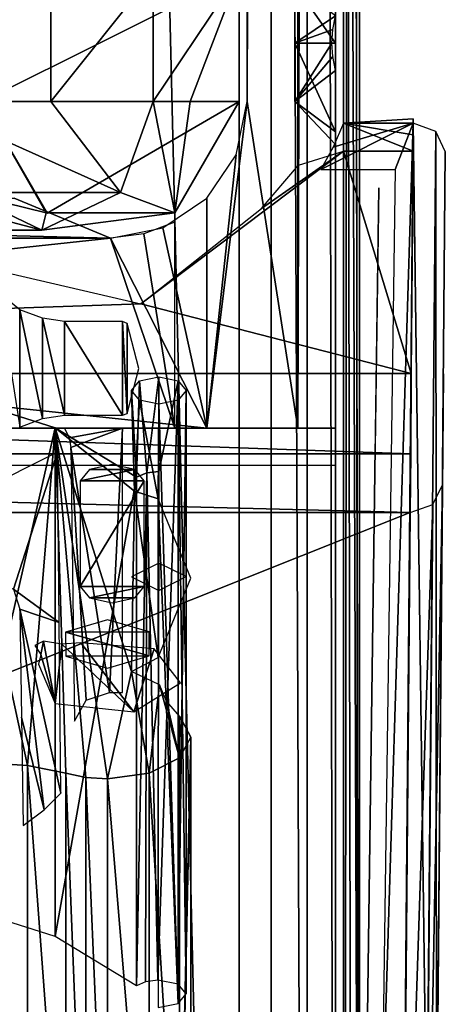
# Model space of a CAD drawing. Header units: millimetres. Extents: x -52 to 137, y -753 to 253.
# Tile 15 of 100: x 24 to 37, y -688 to -657. Entities that reach past the tile are written whole.
import ezdxf

# ---------------------------------------------------------------- set-up
doc = ezdxf.new("R2010")
doc.units = ezdxf.units.MM
doc.header["$LTSCALE"] = 65.185185
for name, color, linetype in [('1011', 7, 'CONTINUOUS'), ('1018', 7, 'CONTINUOUS'), ('1061', 7, 'CONTINUOUS'), ('1155', 7, 'CONTINUOUS'), ('1156', 7, 'CONTINUOUS'), ('1157', 7, 'CONTINUOUS'), ('1158', 7, 'CONTINUOUS'), ('1159', 7, 'CONTINUOUS'), ('1160', 7, 'CONTINUOUS'), ('1161', 7, 'CONTINUOUS'), ('1165', 7, 'CONTINUOUS'), ('1175', 7, 'CONTINUOUS'), ('1176', 7, 'CONTINUOUS'), ('1177', 7, 'CONTINUOUS'), ('1178', 7, 'CONTINUOUS'), ('1179', 7, 'CONTINUOUS'), ('1183', 7, 'CONTINUOUS'), ('1185', 7, 'CONTINUOUS'), ('1186', 7, 'CONTINUOUS'), ('1187', 7, 'CONTINUOUS'), ('1188', 7, 'CONTINUOUS'), ('1234', 7, 'CONTINUOUS'), ('1237', 7, 'CONTINUOUS'), ('1247', 7, 'CONTINUOUS'), ('1248', 7, 'CONTINUOUS'), ('130', 7, 'CONTINUOUS'), ('150', 7, 'CONTINUOUS'), ('167', 7, 'CONTINUOUS'), ('168', 7, 'CONTINUOUS'), ('169', 7, 'CONTINUOUS'), ('170', 7, 'CONTINUOUS'), ('177', 7, 'CONTINUOUS'), ('178', 7, 'CONTINUOUS'), ('194', 7, 'CONTINUOUS'), ('208', 7, 'CONTINUOUS'), ('211', 7, 'CONTINUOUS'), ('212', 7, 'CONTINUOUS'), ('214', 7, 'CONTINUOUS'), ('215', 7, 'CONTINUOUS'), ('222', 7, 'CONTINUOUS'), ('226', 7, 'CONTINUOUS'), ('227', 7, 'CONTINUOUS'), ('280', 7, 'CONTINUOUS'), ('287', 7, 'CONTINUOUS'), ('289', 7, 'CONTINUOUS'), ('290', 7, 'CONTINUOUS'), ('293', 7, 'CONTINUOUS'), ('310', 7, 'CONTINUOUS'), ('311', 7, 'CONTINUOUS'), ('315', 7, 'CONTINUOUS'), ('316', 7, 'CONTINUOUS'), ('317', 7, 'CONTINUOUS'), ('984', 7, 'CONTINUOUS'), ('985', 7, 'CONTINUOUS'), ('993', 7, 'CONTINUOUS')]:
    doc.layers.add(name, color=color, linetype=linetype)

msp = doc.modelspace()

# ---------------------------------------------------------------- linework, layer by layer
at = {"layer": '1011', "color": 7, "linetype": 'Continuous'}
for points in [[(28, -675.05, -62.959), (28, -674.2, -64.431), (27.152, -674.627, -63.692), (28, -675.05, -62.959)], [(28.848, -674.623, -63.698), (28, -674.2, -64.431), (28, -675.05, -62.959), (28.848, -674.623, -63.698)]]:
    msp.add_3dface(points, dxfattribs=at)
at = {"layer": '1018', "color": 7, "linetype": 'Continuous'}
for points in [[(25.844, -671.281, -73.087), (25.55, -671.634, -72.476), (27.256, -671.281, -73.088), (25.844, -671.281, -73.087)], [(27.256, -671.281, -73.088), (25.55, -671.634, -72.476), (27.55, -671.634, -72.476), (27.256, -671.281, -73.088)], [(26.55, -671.134, -73.342), (25.844, -671.281, -73.087), (27.256, -671.281, -73.088), (26.55, -671.134, -73.342)], [(25.55, -671.634, -72.476), (25.55, -674.934, -66.76), (27.55, -671.634, -72.476), (25.55, -671.634, -72.476)], [(27.55, -671.634, -72.476), (25.55, -674.934, -66.76), (27.55, -674.934, -66.76), (27.55, -671.634, -72.476)], [(27.55, -674.934, -66.76), (25.55, -674.934, -66.76), (25.844, -675.287, -66.148), (27.55, -674.934, -66.76)], [(27.256, -675.287, -66.149), (27.55, -674.934, -66.76), (25.844, -675.287, -66.148), (27.256, -675.287, -66.149)], [(26.55, -675.434, -65.894), (27.256, -675.287, -66.149), (25.844, -675.287, -66.148), (26.55, -675.434, -65.894)]]:
    msp.add_3dface(points, dxfattribs=at)
at = {"layer": '1061', "color": 7, "linetype": 'Continuous'}
for points in [[(34.854, -662.512, -118.063), (34.74, -670.609, -118.063), (34.43, -692.88, -65.465), (34.854, -662.512, -118.063)], [(34.74, -670.609, -118.063), (34.345, -698.957, -68.963), (34.43, -692.88, -65.465), (34.74, -670.609, -118.063)]]:
    msp.add_3dface(points, dxfattribs=at)
at = {"layer": '1155', "color": 7, "linetype": 'Continuous'}
for points in [[(17.399, -252.5, 41.044), (17.399, -747.5, 41.044), (30.5, -252.5, 41.044), (17.399, -252.5, 41.044)], [(30.5, -252.5, 41.044), (17.399, -747.5, 41.044), (30.5, -747.5, 41.044), (30.5, -252.5, 41.044)]]:
    msp.add_3dface(points, dxfattribs=at)
at = {"layer": '1156', "color": 7, "linetype": 'Continuous'}
for points in [[(30.5, -252.5, 41.044), (30.5, -747.5, 41.044), (32.621, -747.5, 40.166), (30.5, -252.5, 41.044)], [(32.621, -252.5, 40.166), (30.5, -252.5, 41.044), (32.621, -747.5, 40.166), (32.621, -252.5, 40.166)], [(33.5, -252.5, 38.044), (32.621, -252.5, 40.166), (33.5, -747.5, 38.044), (33.5, -252.5, 38.044)], [(33.5, -747.5, 38.044), (32.621, -252.5, 40.166), (32.621, -747.5, 40.166), (33.5, -747.5, 38.044)]]:
    msp.add_3dface(points, dxfattribs=at)
at = {"layer": '1157', "color": 7, "linetype": 'Continuous'}
for points in [[(33.5, -252.5, 38.044), (33.5, -747.5, 38.044), (33.5, -252.5, 36.544), (33.5, -252.5, 38.044)], [(33.5, -252.5, 36.544), (33.5, -747.5, 38.044), (33.5, -747.5, 36.544), (33.5, -252.5, 36.544)]]:
    msp.add_3dface(points, dxfattribs=at)
at = {"layer": '1158', "color": 7, "linetype": 'Continuous'}
for points in [[(33.5, -747.5, 30.544), (33.5, -252.5, 30.544), (33.5, -747.5, 33.544), (33.5, -747.5, 30.544)], [(33.5, -747.5, 33.544), (33.5, -252.5, 30.544), (33.5, -252.5, 33.544), (33.5, -747.5, 33.544)]]:
    msp.add_3dface(points, dxfattribs=at)
at = {"layer": '1159', "color": 7, "linetype": 'Continuous'}
for points in [[(33.5, -747.5, 24.544), (33.5, -252.5, 24.544), (33.5, -747.5, 27.544), (33.5, -747.5, 24.544)], [(33.5, -747.5, 27.544), (33.5, -252.5, 24.544), (33.5, -252.5, 27.544), (33.5, -747.5, 27.544)]]:
    msp.add_3dface(points, dxfattribs=at)
at = {"layer": '1160', "color": 7, "linetype": 'Continuous'}
for points in [[(33.5, -747.5, 18.544), (33.5, -252.5, 18.544), (33.5, -747.5, 21.544), (33.5, -747.5, 18.544)], [(33.5, -747.5, 21.544), (33.5, -252.5, 18.544), (33.5, -252.5, 21.544), (33.5, -747.5, 21.544)]]:
    msp.add_3dface(points, dxfattribs=at)
at = {"layer": '1161', "color": 7, "linetype": 'Continuous'}
for points in [[(33.5, -252.5, 9.544), (33.5, -747.5, 9.544), (33.5, -252.5, 5.784), (33.5, -252.5, 9.544)], [(33.5, -252.5, 5.784), (33.5, -747.5, 9.544), (33.5, -747.5, 5.784), (33.5, -252.5, 5.784)]]:
    msp.add_3dface(points, dxfattribs=at)
at = {"layer": '1165', "color": 7, "linetype": 'Continuous'}
for points in [[(33.5, -575.41, 15.544), (33.5, -714.59, 15.544), (33.5, -575.738, 14.743), (33.5, -575.41, 15.544)], [(33.5, -575.57, 12.544), (33.5, -575.779, 13.2), (33.5, -714.15, 13.884), (33.5, -575.57, 12.544)], [(33.5, -714.43, 12.544), (33.5, -575.57, 12.544), (33.5, -714.221, 13.2), (33.5, -714.43, 12.544)], [(33.5, -714.221, 13.2), (33.5, -575.57, 12.544), (33.5, -714.15, 13.884), (33.5, -714.221, 13.2)], [(33.5, -714.59, 15.544), (33.5, -575.85, 13.884), (33.5, -575.738, 14.743), (33.5, -714.59, 15.544)], [(33.5, -575.779, 13.2), (33.5, -575.85, 13.884), (33.5, -714.15, 13.884), (33.5, -575.779, 13.2)], [(33.5, -714.15, 13.884), (33.5, -575.85, 13.884), (33.5, -714.262, 14.743), (33.5, -714.15, 13.884)], [(33.5, -714.262, 14.743), (33.5, -575.85, 13.884), (33.5, -714.59, 15.544), (33.5, -714.262, 14.743)]]:
    msp.add_3dface(points, dxfattribs=at)
at = {"layer": '1175', "color": 7, "linetype": 'Continuous'}
for points in [[(33.75, -747.5, 36.544), (34.25, -747.5, 36.044), (34.25, -252.5, 36.044), (33.75, -747.5, 36.544)], [(33.75, -252.5, 36.544), (33.75, -747.5, 36.544), (34.25, -252.5, 36.044), (33.75, -252.5, 36.544)]]:
    msp.add_3dface(points, dxfattribs=at)
at = {"layer": '1176', "color": 7, "linetype": 'Continuous'}
for points in [[(34.25, -252.5, 36.044), (34.25, -747.5, 36.044), (34.25, -252.5, 34.044), (34.25, -252.5, 36.044)], [(34.25, -252.5, 34.044), (34.25, -747.5, 36.044), (34.25, -747.5, 34.044), (34.25, -252.5, 34.044)]]:
    msp.add_3dface(points, dxfattribs=at)
at = {"layer": '1177', "color": 7, "linetype": 'Continuous'}
for points in [[(34.25, -747.5, 28.044), (34.25, -252.5, 28.044), (34.25, -747.5, 30.044), (34.25, -747.5, 28.044)], [(34.25, -747.5, 30.044), (34.25, -252.5, 28.044), (34.25, -252.5, 30.044), (34.25, -747.5, 30.044)]]:
    msp.add_3dface(points, dxfattribs=at)
at = {"layer": '1178', "color": 7, "linetype": 'Continuous'}
for points in [[(34.25, -747.5, 22.044), (34.25, -252.5, 22.044), (34.25, -747.5, 24.044), (34.25, -747.5, 22.044)], [(34.25, -747.5, 24.044), (34.25, -252.5, 22.044), (34.25, -252.5, 24.044), (34.25, -747.5, 24.044)]]:
    msp.add_3dface(points, dxfattribs=at)
at = {"layer": '1179', "color": 7, "linetype": 'Continuous'}
for points in [[(34.25, -747.5, 18.044), (34.25, -282.5, 17.234), (34.25, -252.5, 18.044), (34.25, -747.5, 18.044)], [(34.25, -747.5, 18.044), (34.25, -427.5, 17.234), (34.25, -282.5, 17.234), (34.25, -747.5, 18.044)], [(34.25, -428.912, 16.922), (34.25, -427.5, 17.234), (34.25, -747.5, 18.044), (34.25, -428.912, 16.922)], [(34.25, -572.5, 17.234), (34.25, -428.912, 16.922), (34.25, -747.5, 18.044), (34.25, -572.5, 17.234)], [(34.25, -573.912, 16.922), (34.25, -572.5, 17.234), (34.25, -747.5, 18.044), (34.25, -573.912, 16.922)], [(34.25, -575.061, 16.044), (34.25, -573.912, 16.922), (34.25, -747.5, 18.044), (34.25, -575.061, 16.044)], [(34.25, -714.939, 16.044), (34.25, -575.061, 16.044), (34.25, -716.088, 16.922), (34.25, -714.939, 16.044)], [(34.25, -716.088, 16.922), (34.25, -575.061, 16.044), (34.25, -717.5, 17.234), (34.25, -716.088, 16.922)], [(34.25, -717.5, 17.234), (34.25, -575.061, 16.044), (34.25, -747.5, 18.044), (34.25, -717.5, 17.234)]]:
    msp.add_3dface(points, dxfattribs=at)
at = {"layer": '1183', "color": 7, "linetype": 'Continuous'}
for points in [[(34.25, -575.061, 16.044), (34.25, -714.939, 16.044), (34.008, -575.246, 15.803), (34.25, -575.061, 16.044)], [(34.008, -575.246, 15.803), (34.25, -714.939, 16.044), (33.75, -575.41, 15.544), (34.008, -575.246, 15.803)], [(33.75, -575.41, 15.544), (34.25, -714.939, 16.044), (34.007, -714.753, 15.802), (33.75, -575.41, 15.544)], [(33.75, -714.59, 15.544), (33.75, -575.41, 15.544), (34.007, -714.753, 15.802), (33.75, -714.59, 15.544)]]:
    msp.add_3dface(points, dxfattribs=at)
at = {"layer": '1185', "color": 7, "linetype": 'Continuous'}
for points in [[(34.25, -747.5, 10.044), (34.25, -252.5, 10.044), (34.25, -717.5, 10.534), (34.25, -747.5, 10.044)], [(34.25, -717.5, 10.534), (34.25, -252.5, 10.044), (34.25, -572.5, 10.534), (34.25, -717.5, 10.534)], [(34.25, -715.91, 10.937), (34.25, -717.5, 10.534), (34.25, -572.5, 10.534), (34.25, -715.91, 10.937)], [(34.25, -714.701, 12.044), (34.25, -715.91, 10.937), (34.25, -572.5, 10.534), (34.25, -714.701, 12.044)], [(34.25, -574.09, 10.937), (34.25, -714.701, 12.044), (34.25, -572.5, 10.534), (34.25, -574.09, 10.937)], [(34.25, -575.299, 12.044), (34.25, -714.701, 12.044), (34.25, -574.09, 10.937), (34.25, -575.299, 12.044)]]:
    msp.add_3dface(points, dxfattribs=at)
at = {"layer": '1186', "color": 7, "linetype": 'Continuous'}
for points in [[(34.25, -252.5, 10.044), (34.25, -747.5, 10.044), (33.75, -252.5, 9.544), (34.25, -252.5, 10.044)], [(33.75, -252.5, 9.544), (34.25, -747.5, 10.044), (33.75, -747.5, 9.544), (33.75, -252.5, 9.544)]]:
    msp.add_3dface(points, dxfattribs=at)
at = {"layer": '1187', "color": 7, "linetype": 'Continuous'}
for points in [[(31.5, -747.5, 36.544), (31.5, -252.5, 36.544), (31.5, -747.5, 5.784), (31.5, -747.5, 36.544)], [(31.5, -747.5, 5.784), (31.5, -252.5, 36.544), (31.5, -252.5, 5.784), (31.5, -747.5, 5.784)]]:
    msp.add_3dface(points, dxfattribs=at)
at = {"layer": '1188', "color": 7, "linetype": 'Continuous'}
for points in [[(30.5, -252.5, 37.544), (30.5, -747.5, 37.544), (18.734, -252.5, 37.544), (30.5, -252.5, 37.544)], [(18.734, -252.5, 37.544), (30.5, -747.5, 37.544), (18.734, -747.5, 37.544), (18.734, -252.5, 37.544)]]:
    msp.add_3dface(points, dxfattribs=at)
at = {"layer": '1234', "color": 7, "linetype": 'Continuous'}
for points in [[(31.5, -700.874, -65.138), (31.5, -738.161, -65.138), (31.5, -253, 5.284), (31.5, -700.874, -65.138)], [(31.5, -253, 5.284), (31.5, -738.161, -65.138), (31.5, -739.929, -64.406), (31.5, -253, 5.284)], [(31.5, -698.375, -65.81), (31.5, -700.874, -65.138), (31.5, -253, 5.284), (31.5, -698.375, -65.81)], [(31.5, -696.544, -67.638), (31.5, -698.375, -65.81), (31.5, -253, 5.284), (31.5, -696.544, -67.638)], [(31.5, -673.611, -107.36), (31.5, -696.544, -67.638), (31.5, -253, 5.284), (31.5, -673.611, -107.36)], [(31.5, -303.456, -67.638), (31.5, -673.611, -107.36), (31.5, -253, 5.284), (31.5, -303.456, -67.638)], [(31.5, -747, 5.284), (31.5, -253, 5.284), (31.5, -747, -30.454), (31.5, -747, 5.284)], [(31.5, -747, -30.454), (31.5, -253, 5.284), (31.5, -746.809, -31.411), (31.5, -747, -30.454)], [(31.5, -746.809, -31.411), (31.5, -253, 5.284), (31.5, -746.268, -32.222), (31.5, -746.809, -31.411)], [(31.5, -746.268, -32.222), (31.5, -253, 5.284), (31.5, -742.126, -36.364), (31.5, -746.268, -32.222)], [(31.5, -742.126, -36.364), (31.5, -253, 5.284), (31.5, -741.042, -37.987), (31.5, -742.126, -36.364)], [(31.5, -741.042, -37.987), (31.5, -253, 5.284), (31.5, -740.661, -39.9), (31.5, -741.042, -37.987)], [(31.5, -740.661, -39.9), (31.5, -253, 5.284), (31.5, -740.661, -62.638), (31.5, -740.661, -39.9)], [(31.5, -740.661, -62.638), (31.5, -253, 5.284), (31.5, -739.929, -64.406), (31.5, -740.661, -62.638)], [(31.5, -326.389, -107.36), (31.5, -673.611, -107.36), (31.5, -303.456, -67.638), (31.5, -326.389, -107.36)]]:
    msp.add_3dface(points, dxfattribs=at)
at = {"layer": '1237', "color": 7, "linetype": 'Continuous'}
for points in [[(33.5, -253, 5.284), (33.5, -747, 5.284), (33.5, -253, -30.454), (33.5, -253, 5.284)], [(33.5, -253, -30.454), (33.5, -747, 5.284), (33.5, -253.191, -31.411), (33.5, -253, -30.454)], [(33.5, -253.191, -31.411), (33.5, -747, 5.284), (33.5, -253.732, -32.222), (33.5, -253.191, -31.411)], [(33.5, -253.732, -32.222), (33.5, -747, 5.284), (33.5, -257.874, -36.364), (33.5, -253.732, -32.222)], [(33.5, -257.874, -36.364), (33.5, -747, 5.284), (33.5, -258.958, -37.987), (33.5, -257.874, -36.364)], [(33.5, -258.958, -37.987), (33.5, -747, 5.284), (33.5, -259.339, -39.9), (33.5, -258.958, -37.987)], [(33.5, -259.339, -39.9), (33.5, -747, 5.284), (33.5, -259.339, -62.638), (33.5, -259.339, -39.9)], [(33.5, -259.339, -62.638), (33.5, -747, 5.284), (33.5, -260.071, -64.406), (33.5, -259.339, -62.638)], [(33.5, -747, 5.284), (33.5, -261.839, -65.138), (33.5, -260.071, -64.406), (33.5, -747, 5.284)], [(33.5, -299.126, -65.138), (33.5, -261.839, -65.138), (33.5, -747, 5.284), (33.5, -299.126, -65.138)], [(33.5, -301.625, -65.81), (33.5, -299.126, -65.138), (33.5, -747, 5.284), (33.5, -301.625, -65.81)], [(33.5, -303.456, -67.638), (33.5, -301.625, -65.81), (33.5, -747, 5.284), (33.5, -303.456, -67.638)], [(33.5, -303.456, -67.638), (33.5, -747, 5.284), (33.5, -342, -100.75), (33.5, -303.456, -67.638)], [(33.5, -342, -100.75), (33.5, -747, 5.284), (33.5, -344.764, -102.202), (33.5, -342, -100.75)], [(33.5, -344.764, -102.202), (33.5, -747, 5.284), (33.5, -345.158, -105.254), (33.5, -344.764, -102.202)], [(33.5, -345.158, -105.254), (33.5, -747, 5.284), (33.5, -500, -100.75), (33.5, -345.158, -105.254)], [(33.5, -500, -100.75), (33.5, -747, 5.284), (33.5, -502.764, -102.202), (33.5, -500, -100.75)], [(33.5, -502.764, -102.202), (33.5, -747, 5.284), (33.5, -503.158, -105.254), (33.5, -502.764, -102.202)], [(33.5, -503.158, -105.254), (33.5, -747, 5.284), (33.5, -655.236, -102.202), (33.5, -503.158, -105.254)], [(33.5, -655.236, -102.202), (33.5, -747, 5.284), (33.5, -658, -100.75), (33.5, -655.236, -102.202)], [(33.5, -658, -100.75), (33.5, -747, 5.284), (33.5, -660.764, -102.202), (33.5, -658, -100.75)], [(33.5, -661.158, -105.254), (33.5, -673.611, -107.36), (33.5, -658.853, -107.36), (33.5, -661.158, -105.254)], [(33.5, -660.764, -102.202), (33.5, -747, 5.284), (33.5, -661.158, -105.254), (33.5, -660.764, -102.202)], [(33.5, -696.544, -67.638), (33.5, -673.611, -107.36), (33.5, -661.158, -105.254), (33.5, -696.544, -67.638)], [(33.5, -747, 5.284), (33.5, -696.544, -67.638), (33.5, -661.158, -105.254), (33.5, -747, 5.284)]]:
    msp.add_3dface(points, dxfattribs=at)
at = {"layer": '1247', "color": 7, "linetype": 'Continuous'}
for points in [[(33.5, -655.236, -102.202), (33.5, -658, -100.75), (32.24, -656.181, -103.06), (33.5, -655.236, -102.202)], [(32.24, -658, -106.21), (33.5, -657.147, -107.36), (32.24, -656.181, -105.16), (32.24, -658, -106.21)], [(32.24, -656.181, -103.06), (33.5, -658, -100.75), (32.24, -658, -102.01), (32.24, -656.181, -103.06)], [(33.417, -657.578, -107.36), (33.5, -657.147, -107.36), (32.24, -658, -106.21), (33.417, -657.578, -107.36)], [(33.39, -658, -107.36), (33.417, -657.578, -107.36), (32.24, -658, -106.21), (33.39, -658, -107.36)]]:
    msp.add_3dface(points, dxfattribs=at)
at = {"layer": '1248', "color": 7, "linetype": 'Continuous'}
for points in [[(33.5, -658, -100.75), (33.5, -660.764, -102.202), (32.24, -658, -102.01), (33.5, -658, -100.75)], [(32.24, -658, -102.01), (33.5, -660.764, -102.202), (32.24, -659.819, -103.06), (32.24, -658, -102.01)], [(33.39, -658, -107.36), (32.24, -658, -106.21), (32.24, -659.819, -105.16), (33.39, -658, -107.36)], [(33.417, -658.422, -107.36), (33.39, -658, -107.36), (32.24, -659.819, -105.16), (33.417, -658.422, -107.36)], [(33.5, -658.853, -107.36), (33.417, -658.422, -107.36), (32.24, -659.819, -105.16), (33.5, -658.853, -107.36)], [(33.5, -661.158, -105.254), (33.5, -658.853, -107.36), (32.24, -659.819, -105.16), (33.5, -661.158, -105.254)], [(33.5, -660.764, -102.202), (33.5, -661.158, -105.254), (32.24, -659.819, -103.06), (33.5, -660.764, -102.202)], [(32.24, -659.819, -103.06), (33.5, -661.158, -105.254), (32.24, -659.819, -105.16), (32.24, -659.819, -103.06)]]:
    msp.add_3dface(points, dxfattribs=at)
at = {"layer": '130', "color": 7, "linetype": 'Continuous'}
for points in [[(2, -672.383, -110.979), (32, -697.218, -67.963), (2, -671.161, -113.095), (2, -672.383, -110.979)], [(2, -671.161, -113.095), (32, -697.218, -67.963), (32, -696.718, -68.829), (2, -671.161, -113.095)], [(33.5, -671.161, -113.095), (2, -671.161, -113.095), (33.5, -696.718, -68.829), (33.5, -671.161, -113.095)], [(33.5, -696.718, -68.829), (2, -671.161, -113.095), (32, -696.718, -68.829), (33.5, -696.718, -68.829)], [(32, -697.218, -67.963), (-0.5, -672.383, -110.979), (-21.5, -671.883, -111.845), (32, -697.218, -67.963)], [(-21.5, -672.383, -110.979), (32, -697.218, -67.963), (-21.5, -671.883, -111.845), (-21.5, -672.383, -110.979)], [(-32, -696.718, -68.829), (32, -697.218, -67.963), (-24, -672.383, -110.979), (-32, -696.718, -68.829)], [(-24, -672.383, -110.979), (32, -697.218, -67.963), (-21.5, -672.383, -110.979), (-24, -672.383, -110.979)], [(-0.5, -672.383, -110.979), (32, -697.218, -67.963), (2, -672.383, -110.979), (-0.5, -672.383, -110.979)]]:
    msp.add_3dface(points, dxfattribs=at)
at = {"layer": '150', "linetype": 'Continuous'}
for points in [[(23.671, -666.307, -98.103), (23.012, -665.769, -99.034), (23.671, -669.964, -91.769), (23.671, -666.307, -98.103)], [(24.379, -666.574, -97.639), (23.671, -666.307, -98.103), (24.378, -669.697, -92.231), (24.379, -666.574, -97.639)], [(24.378, -669.697, -92.231), (23.671, -666.307, -98.103), (23.671, -669.964, -91.769), (24.378, -669.697, -92.231)], [(25.066, -669.592, -92.412), (24.379, -666.574, -97.639), (24.378, -669.697, -92.231), (25.066, -669.592, -92.412)], [(25.066, -666.678, -97.459), (24.379, -666.574, -97.639), (25.066, -669.592, -92.412), (25.066, -666.678, -97.459)], [(26.871, -666.678, -97.459), (25.066, -666.678, -97.459), (26.871, -669.592, -92.412), (26.871, -666.678, -97.459)], [(26.871, -669.592, -92.412), (25.066, -666.678, -97.459), (25.066, -669.592, -92.412), (26.871, -669.592, -92.412)], [(27.016, -666.734, -97.362), (26.871, -666.678, -97.459), (27.016, -669.536, -92.509), (27.016, -666.734, -97.362)], [(27.016, -669.536, -92.509), (26.871, -666.678, -97.459), (26.871, -669.592, -92.412), (27.016, -669.536, -92.509)], [(27.382, -668.135, -94.936), (27.016, -666.734, -97.362), (27.016, -669.536, -92.509), (27.382, -668.135, -94.936)]]:
    msp.add_3dface(points, dxfattribs=at)
at = {"layer": '167', "color": 7, "linetype": 'Continuous'}
for points in [[(22.632, -680.42, -60.459), (23.914, -680.503, -60.314), (21.399, -668.92, -80.377), (22.632, -680.42, -60.459)], [(21.399, -668.92, -80.377), (23.914, -680.503, -60.314), (24.772, -669.984, -78.533), (21.399, -668.92, -80.377)], [(23.914, -680.503, -60.314), (25.111, -680.748, -59.889), (24.772, -669.984, -78.533), (23.914, -680.503, -60.314)], [(27.241, -671.961, -75.11), (27.304, -671.526, -75.863), (24.772, -669.984, -78.533), (27.241, -671.961, -75.11)], [(27.152, -677.579, -65.379), (27.241, -671.961, -75.11), (24.772, -669.984, -78.533), (27.152, -677.579, -65.379)], [(26.4, -680.92, -59.593), (27.152, -677.579, -65.379), (24.772, -669.984, -78.533), (26.4, -680.92, -59.593)], [(25.733, -680.876, -59.668), (26.4, -680.92, -59.593), (24.772, -669.984, -78.533), (25.733, -680.876, -59.668)], [(25.111, -680.748, -59.889), (25.733, -680.876, -59.668), (24.772, -669.984, -78.533), (25.111, -680.748, -59.889)], [(27.978, -677.145, -66.131), (27.241, -671.961, -75.11), (27.152, -677.579, -65.379), (27.978, -677.145, -66.131)], [(27.978, -672.194, -74.705), (27.241, -671.961, -75.11), (27.978, -677.145, -66.131), (27.978, -672.194, -74.705)], [(28.998, -674.67, -70.418), (27.978, -672.194, -74.705), (27.978, -677.145, -66.131), (28.998, -674.67, -70.418)], [(27.699, -680.745, -59.895), (27.152, -677.579, -65.379), (26.4, -680.92, -59.593), (27.699, -680.745, -59.895)], [(28.027, -677.995, -64.658), (27.152, -677.579, -65.379), (27.699, -680.745, -59.895), (28.027, -677.995, -64.658)], [(28.647, -680.272, -60.714), (28.027, -677.995, -64.658), (27.699, -680.745, -59.895), (28.647, -680.272, -60.714)], [(28.24, -678.501, -63.782), (28.027, -677.995, -64.658), (28.647, -680.272, -60.714), (28.24, -678.501, -63.782)], [(28.658, -678.975, -62.961), (28.24, -678.501, -63.782), (28.647, -680.272, -60.714), (28.658, -678.975, -62.961)], [(28.999, -679.626, -61.834), (28.658, -678.975, -62.961), (28.647, -680.272, -60.714), (28.999, -679.626, -61.834)]]:
    msp.add_3dface(points, dxfattribs=at)
at = {"layer": '168', "color": 7, "linetype": 'Continuous'}
for points in [[(27.399, -668.525, -74.262), (27.304, -671.526, -75.863), (27.15, -668.825, -73.741), (27.399, -668.525, -74.262)], [(27.633, -671.386, -76.105), (27.304, -671.526, -75.863), (27.399, -668.525, -74.262), (27.633, -671.386, -76.105)], [(28, -668.4, -74.477), (27.633, -671.386, -76.105), (27.399, -668.525, -74.262), (28, -668.4, -74.477)], [(28, -671.345, -76.177), (27.633, -671.386, -76.105), (28, -668.4, -74.477), (28, -671.345, -76.177)], [(27.304, -671.526, -75.863), (27.241, -671.961, -75.11), (27.15, -668.825, -73.741), (27.304, -671.526, -75.863)], [(27.15, -668.825, -73.741), (27.241, -671.961, -75.11), (27.399, -669.126, -73.22), (27.15, -668.825, -73.741)], [(27.241, -671.961, -75.11), (27.978, -672.194, -74.705), (27.399, -669.126, -73.22), (27.241, -671.961, -75.11)], [(27.399, -669.126, -73.22), (27.978, -672.194, -74.705), (28, -669.25, -73.005), (27.399, -669.126, -73.22)]]:
    msp.add_3dface(points, dxfattribs=at)
at = {"layer": '169', "color": 7, "linetype": 'Continuous'}
for points in [[(28, -671.345, -76.177), (28.601, -668.525, -74.262), (27.973, -687.193, -85.327), (28, -671.345, -76.177)], [(27.973, -687.193, -85.327), (28.601, -668.525, -74.262), (28.602, -687.318, -85.11), (27.973, -687.193, -85.327)], [(28, -671.345, -76.177), (28, -668.4, -74.477), (28.601, -668.525, -74.262), (28, -671.345, -76.177)], [(28.601, -668.525, -74.262), (28.85, -668.825, -73.741), (28.602, -687.318, -85.11), (28.601, -668.525, -74.262)], [(28.85, -668.825, -73.741), (28.601, -669.126, -73.22), (28.85, -687.618, -84.591), (28.85, -668.825, -73.741)], [(28.602, -687.318, -85.11), (28.85, -668.825, -73.741), (28.85, -687.618, -84.591), (28.602, -687.318, -85.11)], [(28, -669.25, -73.005), (27.978, -672.194, -74.705), (28.602, -687.918, -84.071), (28, -669.25, -73.005)], [(28.601, -669.126, -73.22), (28, -669.25, -73.005), (28.602, -687.918, -84.071), (28.601, -669.126, -73.22)], [(28.85, -687.618, -84.591), (28.601, -669.126, -73.22), (28.602, -687.918, -84.071), (28.85, -687.618, -84.591)], [(27.304, -671.526, -75.863), (27.633, -671.386, -76.105), (27.304, -687.374, -85.013), (27.304, -671.526, -75.863)], [(27.304, -687.374, -85.013), (27.633, -671.386, -76.105), (27.583, -687.248, -85.232), (27.304, -687.374, -85.013)], [(27.583, -687.248, -85.232), (27.633, -671.386, -76.105), (27.973, -687.193, -85.327), (27.583, -687.248, -85.232)], [(27.633, -671.386, -76.105), (28, -671.345, -76.177), (27.973, -687.193, -85.327), (27.633, -671.386, -76.105)], [(28.602, -687.918, -84.071), (27.978, -672.194, -74.705), (27.978, -688.043, -83.855), (28.602, -687.918, -84.071)]]:
    msp.add_3dface(points, dxfattribs=at)
at = {"layer": '170', "color": 7, "linetype": 'Continuous'}
for points in [[(21.399, -668.92, -80.377), (24.772, -669.984, -78.533), (21.399, -684.768, -89.527), (21.399, -668.92, -80.377)], [(21.399, -684.768, -89.527), (24.772, -669.984, -78.533), (24.773, -685.832, -87.684), (21.399, -684.768, -89.527)], [(24.772, -669.984, -78.533), (27.304, -671.526, -75.863), (24.773, -685.832, -87.684), (24.772, -669.984, -78.533)], [(27.304, -671.526, -75.863), (27.304, -687.374, -85.013), (24.773, -685.832, -87.684), (27.304, -671.526, -75.863)]]:
    msp.add_3dface(points, dxfattribs=at)
at = {"layer": '177', "color": 7, "linetype": 'Continuous'}
for points in [[(23.914, -680.503, -60.314), (22.632, -680.42, -60.459), (23.914, -696.351, -69.464), (23.914, -680.503, -60.314)], [(23.914, -696.351, -69.464), (22.632, -680.42, -60.459), (22.632, -696.268, -69.609), (23.914, -696.351, -69.464)], [(25.111, -680.748, -59.889), (23.914, -680.503, -60.314), (25.111, -696.597, -69.039), (25.111, -680.748, -59.889)], [(25.111, -696.597, -69.039), (23.914, -680.503, -60.314), (23.914, -696.351, -69.464), (25.111, -696.597, -69.039)]]:
    msp.add_3dface(points, dxfattribs=at)
at = {"layer": '178', "color": 7, "linetype": 'Continuous'}
for points in [[(28.658, -678.975, -62.961), (28.999, -679.626, -61.834), (28.658, -694.823, -72.111), (28.658, -678.975, -62.961)], [(28.999, -679.626, -61.834), (28.647, -680.272, -60.714), (28.649, -696.12, -69.864), (28.999, -679.626, -61.834)], [(29, -695.472, -70.986), (28.999, -679.626, -61.834), (28.649, -696.12, -69.864), (29, -695.472, -70.986)], [(28.658, -694.823, -72.111), (28.999, -679.626, -61.834), (29, -695.472, -70.986), (28.658, -694.823, -72.111)], [(28.647, -680.272, -60.714), (27.699, -680.745, -59.895), (28.649, -696.12, -69.864), (28.647, -680.272, -60.714)], [(25.733, -680.876, -59.668), (25.111, -680.748, -59.889), (25.733, -696.724, -68.818), (25.733, -680.876, -59.668)], [(25.733, -696.724, -68.818), (25.111, -680.748, -59.889), (25.111, -696.597, -69.039), (25.733, -696.724, -68.818)], [(26.4, -680.92, -59.593), (25.733, -680.876, -59.668), (26.4, -696.768, -68.743), (26.4, -680.92, -59.593)], [(26.4, -696.768, -68.743), (25.733, -680.876, -59.668), (25.733, -696.724, -68.818), (26.4, -696.768, -68.743)], [(27.699, -680.745, -59.895), (26.4, -680.92, -59.593), (27.697, -696.594, -69.043), (27.699, -680.745, -59.895)], [(27.697, -696.594, -69.043), (26.4, -680.92, -59.593), (26.4, -696.768, -68.743), (27.697, -696.594, -69.043)], [(28.649, -696.12, -69.864), (27.699, -680.745, -59.895), (27.697, -696.594, -69.043), (28.649, -696.12, -69.864)]]:
    msp.add_3dface(points, dxfattribs=at)
at = {"layer": '194', "color": 7, "linetype": 'Continuous'}
for points in [[(26.4, -675.973, -89.761), (25.097, -676.352, -89.105), (27.698, -676.346, -89.114), (26.4, -675.973, -89.761)], [(27.698, -676.346, -89.114), (25.097, -676.352, -89.105), (27.703, -677.094, -87.819), (27.698, -676.346, -89.114)], [(25.097, -676.352, -89.105), (25.102, -677.099, -87.811), (27.703, -677.094, -87.819), (25.097, -676.352, -89.105)], [(25.102, -677.099, -87.811), (26.4, -677.473, -87.163), (27.703, -677.094, -87.819), (25.102, -677.099, -87.811)]]:
    msp.add_3dface(points, dxfattribs=at)
at = {"layer": '208', "color": 7, "linetype": 'Continuous'}
for points in [[(33.752, -661.364, -122.063), (35.858, -668.293, -122.063), (27.438, -666.119, -122.063), (33.752, -661.364, -122.063)], [(31.195, -663.157, -122.063), (33.752, -661.364, -122.063), (27.438, -666.119, -122.063), (31.195, -663.157, -122.063)], [(32.347, -661.805, -122.063), (33.752, -661.364, -122.063), (31.195, -663.157, -122.063), (32.347, -661.805, -122.063)], [(33.752, -661.364, -122.063), (35.918, -661.364, -122.063), (35.858, -668.293, -122.063), (33.752, -661.364, -122.063)], [(27.438, -666.119, -122.063), (-35.858, -668.293, -122.063), (22.833, -665.057, -122.063), (27.438, -666.119, -122.063)], [(35.858, -668.293, -122.063), (-35.858, -668.293, -122.063), (27.438, -666.119, -122.063), (35.858, -668.293, -122.063)]]:
    msp.add_3dface(points, dxfattribs=at)
at = {"layer": '211', "color": 7, "linetype": 'Continuous'}
for points in [[(-35.858, -668.293, -122.063), (35.858, -668.293, -122.063), (35.841, -670.793, -121.393), (-35.858, -668.293, -122.063)], [(-35.841, -670.793, -121.393), (-35.858, -668.293, -122.063), (35.841, -670.793, -121.393), (-35.841, -670.793, -121.393)], [(-35.828, -672.623, -119.563), (-35.841, -670.793, -121.393), (35.828, -672.623, -119.563), (-35.828, -672.623, -119.563)], [(35.828, -672.623, -119.563), (-35.841, -670.793, -121.393), (35.841, -670.793, -121.393), (35.828, -672.623, -119.563)]]:
    msp.add_3dface(points, dxfattribs=at)
at = {"layer": '212', "color": 7, "linetype": 'Continuous'}
for points in [[(-35.828, -672.623, -119.563), (35.828, -672.623, -119.563), (-35.579, -701.115, -70.213), (-35.828, -672.623, -119.563)], [(-35.579, -701.115, -70.213), (35.828, -672.623, -119.563), (35.579, -701.115, -70.213), (-35.579, -701.115, -70.213)]]:
    msp.add_3dface(points, dxfattribs=at)
at = {"layer": '214', "color": 7, "linetype": 'Continuous'}
for points in [[(36.828, -671.765, -119.063), (36.579, -700.258, -69.713), (36.284, -700.865, -70.066), (36.828, -671.765, -119.063)], [(36.828, -671.765, -119.063), (36.284, -700.865, -70.066), (36.532, -672.373, -119.416), (36.828, -671.765, -119.063)], [(35.579, -701.115, -70.213), (35.828, -672.623, -119.563), (36.532, -672.373, -119.416), (35.579, -701.115, -70.213)], [(36.284, -700.865, -70.066), (35.579, -701.115, -70.213), (36.532, -672.373, -119.416), (36.284, -700.865, -70.066)]]:
    msp.add_3dface(points, dxfattribs=at)
at = {"layer": '215', "color": 7, "linetype": 'Continuous'}
for points in [[(36.918, -661.373, -121.063), (36.64, -693.329, -65.713), (36.858, -668.301, -121.063), (36.918, -661.373, -121.063)], [(36.858, -668.301, -121.063), (36.64, -693.329, -65.713), (36.841, -670.301, -120.526), (36.858, -668.301, -121.063)], [(36.841, -670.301, -120.526), (36.64, -693.329, -65.713), (36.828, -671.765, -119.063), (36.841, -670.301, -120.526)], [(36.828, -671.765, -119.063), (36.609, -696.808, -62.239), (36.579, -700.258, -69.713), (36.828, -671.765, -119.063)], [(36.64, -693.329, -65.713), (36.609, -696.808, -62.239), (36.828, -671.765, -119.063), (36.64, -693.329, -65.713)]]:
    msp.add_3dface(points, dxfattribs=at)
at = {"layer": '222', "color": 7, "linetype": 'Continuous'}
for points in [[(35.356, -661.942, -118.063), (35.918, -660.498, -120.563), (33.045, -661.942, -118.063), (35.356, -661.942, -118.063)], [(33.045, -661.942, -118.063), (35.918, -660.498, -120.563), (33.433, -661.242, -119.276), (33.045, -661.942, -118.063)], [(33.433, -661.242, -119.276), (35.918, -660.498, -120.563), (33.752, -660.498, -120.563), (33.433, -661.242, -119.276)], [(35.64, -692.455, -65.213), (35.918, -660.498, -120.563), (34.929, -692.455, -65.213), (35.64, -692.455, -65.213)], [(34.929, -692.455, -65.213), (35.918, -660.498, -120.563), (35.356, -661.942, -118.063), (34.929, -692.455, -65.213)]]:
    msp.add_3dface(points, dxfattribs=at)
at = {"layer": '226', "color": 7, "linetype": 'Continuous'}
for points in [[(33.752, -660.498, -120.563), (35.918, -660.498, -120.563), (35.918, -660.364, -121.063), (33.752, -660.498, -120.563)], [(33.752, -660.498, -120.563), (35.918, -660.364, -121.063), (33.753, -660.498, -121.563), (33.752, -660.498, -120.563)], [(35.918, -660.364, -121.063), (35.918, -660.498, -121.563), (33.753, -660.498, -121.563), (35.918, -660.364, -121.063)], [(33.753, -660.498, -121.563), (35.918, -661.364, -122.063), (33.752, -661.364, -122.063), (33.753, -660.498, -121.563)], [(35.918, -660.864, -121.929), (35.918, -661.364, -122.063), (33.753, -660.498, -121.563), (35.918, -660.864, -121.929)], [(35.918, -660.498, -121.563), (35.918, -660.864, -121.929), (33.753, -660.498, -121.563), (35.918, -660.498, -121.563)]]:
    msp.add_3dface(points, dxfattribs=at)
at = {"layer": '227', "color": 7, "linetype": 'Continuous'}
for points in [[(35.64, -692.455, -65.213), (36.349, -692.712, -65.358), (35.918, -660.498, -120.563), (35.64, -692.455, -65.213)], [(35.918, -660.498, -120.563), (36.349, -692.712, -65.358), (36.628, -660.756, -120.708), (35.918, -660.498, -120.563)], [(36.349, -692.712, -65.358), (36.64, -693.329, -65.713), (36.628, -660.756, -120.708), (36.349, -692.712, -65.358)], [(36.64, -693.329, -65.713), (36.918, -661.373, -121.063), (36.628, -660.756, -120.708), (36.64, -693.329, -65.713)]]:
    msp.add_3dface(points, dxfattribs=at)
at = {"layer": '280', "color": 7, "linetype": 'Continuous'}
for points in [[(-29.5, -670, -119.36), (29.5, -670, -119.36), (-28.5, -670, -114.36), (-29.5, -670, -119.36)], [(29.5, -670, -119.36), (28.5, -670, -114.36), (-28.5, -670, -114.36), (29.5, -670, -119.36)], [(28.5, -670, -100.36), (28.5, -670, -114.36), (29.5, -670, -119.36), (28.5, -670, -100.36)], [(31.5, -670, -100.36), (28.5, -670, -100.36), (31.5, -670, -107.86), (31.5, -670, -100.36)], [(31.5, -670, -107.86), (28.5, -670, -100.36), (29.5, -670, -119.36), (31.5, -670, -107.86)], [(32.328, -670, -118.188), (31.5, -670, -107.86), (29.5, -670, -119.36), (32.328, -670, -118.188)], [(33.5, -670, -107.86), (31.5, -670, -107.86), (33.5, -670, -115.36), (33.5, -670, -107.86)], [(33.5, -670, -115.36), (31.5, -670, -107.86), (32.328, -670, -118.188), (33.5, -670, -115.36)]]:
    msp.add_3dface(points, dxfattribs=at)
at = {"layer": '287', "color": 7, "linetype": 'Continuous'}
for points in [[(-26.5, -664.075, -119.36), (-23.495, -662.83, -119.36), (26.5, -664.075, -119.36), (-26.5, -664.075, -119.36)], [(26.5, -664.075, -119.36), (-23.495, -662.83, -119.36), (23.495, -662.83, -119.36), (26.5, -664.075, -119.36)], [(29.5, -662.835, -119.36), (29.5, -670, -119.36), (28.123, -663.752, -119.36), (29.5, -662.835, -119.36)], [(28.123, -663.752, -119.36), (29.5, -670, -119.36), (26.5, -664.075, -119.36), (28.123, -663.752, -119.36)], [(29.5, -670, -119.36), (-29.5, -670, -119.36), (-26.5, -664.075, -119.36), (29.5, -670, -119.36)], [(29.5, -670, -119.36), (-26.5, -664.075, -119.36), (26.5, -664.075, -119.36), (29.5, -670, -119.36)]]:
    msp.add_3dface(points, dxfattribs=at)
at = {"layer": '289', "color": 7, "linetype": 'Continuous'}
for points in [[(26.5, -664.075, -114.36), (23.495, -662.83, -114.36), (-26.5, -664.075, -114.36), (26.5, -664.075, -114.36)], [(27.531, -663.948, -114.36), (28.5, -670, -114.36), (28.5, -663.575, -114.36), (27.531, -663.948, -114.36)], [(-28.5, -670, -114.36), (28.5, -670, -114.36), (26.5, -664.075, -114.36), (-28.5, -670, -114.36)], [(-28.5, -670, -114.36), (26.5, -664.075, -114.36), (-26.5, -664.075, -114.36), (-28.5, -670, -114.36)], [(26.5, -664.075, -114.36), (28.5, -670, -114.36), (27.531, -663.948, -114.36), (26.5, -664.075, -114.36)]]:
    msp.add_3dface(points, dxfattribs=at)
at = {"layer": '290', "color": 7, "linetype": 'Continuous'}
for points in [[(32.328, -670, -118.188), (30.75, -659.825, -119.16), (32.328, -330, -118.188), (32.328, -670, -118.188)], [(30.75, -659.825, -119.16), (30.75, -655.825, -119.16), (32.328, -330, -118.188), (30.75, -659.825, -119.16)], [(33.5, -670, -115.36), (32.328, -670, -118.188), (33.5, -330, -115.36), (33.5, -670, -115.36)], [(33.5, -330, -115.36), (32.328, -670, -118.188), (32.328, -330, -118.188), (33.5, -330, -115.36)], [(32.328, -670, -118.188), (29.5, -670, -119.36), (30.75, -659.825, -119.16), (32.328, -670, -118.188)], [(30.75, -659.825, -119.16), (29.5, -670, -119.36), (30.411, -661.484, -119.255), (30.75, -659.825, -119.16)], [(30.411, -661.484, -119.255), (29.5, -670, -119.36), (29.5, -662.835, -119.36), (30.411, -661.484, -119.255)]]:
    msp.add_3dface(points, dxfattribs=at)
at = {"layer": '293', "color": 7, "linetype": 'Continuous'}
for points in [[(33.5, -670, -107.86), (33.5, -670, -115.36), (33.5, -330, -115.36), (33.5, -670, -107.86)], [(33.5, -330, -107.86), (33.5, -670, -107.86), (33.5, -330, -115.36), (33.5, -330, -107.86)]]:
    msp.add_3dface(points, dxfattribs=at)
at = {"layer": '310', "linetype": 'Continuous'}
for points in [[(20.491, -655.825, -157.681), (24.642, -655.825, -154.498), (20.491, -659.825, -157.681), (20.491, -655.825, -157.681)], [(20.491, -659.825, -157.681), (24.642, -655.825, -154.498), (24.642, -659.825, -154.498), (20.491, -659.825, -157.681)], [(24.642, -655.825, -154.498), (27.821, -655.825, -150.356), (24.642, -659.825, -154.498), (24.642, -655.825, -154.498)], [(24.642, -659.825, -154.498), (27.821, -655.825, -150.356), (27.821, -659.825, -150.356), (24.642, -659.825, -154.498)], [(27.821, -655.825, -150.356), (30.5, -655.825, -140.356), (27.821, -659.825, -150.356), (27.821, -655.825, -150.356)], [(27.821, -659.825, -150.356), (30.5, -655.825, -140.356), (28.978, -659.825, -148.009), (27.821, -659.825, -150.356)], [(28.978, -659.825, -148.009), (30.5, -655.825, -140.356), (30.5, -659.825, -140.356), (28.978, -659.825, -148.009)]]:
    msp.add_3dface(points, dxfattribs=at)
at = {"layer": '311', "linetype": 'Continuous'}
for points in [[(19.906, -662.653, -156.666), (20.491, -659.825, -157.681), (26.806, -662.653, -149.77), (19.906, -662.653, -156.666)], [(20.491, -659.825, -157.681), (24.642, -659.825, -154.498), (26.806, -662.653, -149.77), (20.491, -659.825, -157.681)], [(22.5, -659.825, -140.356), (21.907, -662.653, -146.941), (24.5, -663.289, -140.356), (22.5, -659.825, -140.356)], [(24.642, -659.825, -154.498), (27.821, -659.825, -150.356), (26.806, -662.653, -149.77), (24.642, -659.825, -154.498)], [(26.806, -662.653, -149.77), (27.821, -659.825, -150.356), (28.5, -663.289, -140.356), (26.806, -662.653, -149.77)], [(27.821, -659.825, -150.356), (28.978, -659.825, -148.009), (28.5, -663.289, -140.356), (27.821, -659.825, -150.356)], [(28.978, -659.825, -148.009), (30.5, -659.825, -140.356), (28.5, -663.289, -140.356), (28.978, -659.825, -148.009)], [(18.493, -663.825, -154.216), (19.906, -662.653, -156.666), (24.356, -663.825, -148.356), (18.493, -663.825, -154.216)], [(21.907, -662.653, -146.941), (18.493, -663.825, -154.216), (24.356, -663.825, -148.356), (21.907, -662.653, -146.941)], [(24.356, -663.825, -148.356), (19.906, -662.653, -156.666), (26.806, -662.653, -149.77), (24.356, -663.825, -148.356)], [(21.907, -662.653, -146.941), (24.356, -663.825, -148.356), (24.5, -663.289, -140.356), (21.907, -662.653, -146.941)], [(24.356, -663.825, -148.356), (26.806, -662.653, -149.77), (28.5, -663.289, -140.356), (24.356, -663.825, -148.356)], [(24.5, -663.289, -140.356), (24.356, -663.825, -148.356), (28.5, -663.289, -140.356), (24.5, -663.289, -140.356)]]:
    msp.add_3dface(points, dxfattribs=at)
at = {"layer": '315', "linetype": 'Continuous'}
for points in [[(30.5, -659.825, -140.356), (30.5, -655.825, -140.356), (30.5, -655.825, -100.356), (30.5, -659.825, -140.356)], [(30.5, -659.825, -140.356), (30.5, -655.825, -100.356), (30.5, -659.825, -100.356), (30.5, -659.825, -140.356)]]:
    msp.add_3dface(points, dxfattribs=at)
at = {"layer": '316', "linetype": 'Continuous'}
for points in [[(22.5, -659.825, -140.356), (24.5, -663.289, -140.356), (22.5, -659.825, -100.356), (22.5, -659.825, -140.356)], [(22.5, -659.825, -100.356), (24.5, -663.289, -140.356), (24.521, -663.3, -100.356), (22.5, -659.825, -100.356)], [(28.5, -663.289, -140.356), (30.5, -659.825, -140.356), (28.505, -663.285, -100.356), (28.5, -663.289, -140.356)], [(30.5, -659.825, -140.356), (30.5, -659.825, -100.356), (28.505, -663.285, -100.356), (30.5, -659.825, -140.356)], [(24.5, -663.289, -140.356), (28.5, -663.289, -140.356), (24.521, -663.3, -100.356), (24.5, -663.289, -140.356)], [(24.521, -663.3, -100.356), (28.5, -663.289, -140.356), (28.505, -663.285, -100.356), (24.521, -663.3, -100.356)]]:
    msp.add_3dface(points, dxfattribs=at)
at = {"layer": '317', "linetype": 'Continuous'}
for points in [[(22.5, -655.825, -100.356), (22.5, -659.825, -100.356), (30.5, -655.825, -100.356), (22.5, -655.825, -100.356)], [(30.5, -655.825, -100.356), (22.5, -659.825, -100.356), (30.5, -659.825, -100.356), (30.5, -655.825, -100.356)], [(30.5, -659.825, -100.356), (22.5, -659.825, -100.356), (24.521, -663.3, -100.356), (30.5, -659.825, -100.356)], [(30.5, -659.825, -100.356), (24.521, -663.3, -100.356), (28.505, -663.285, -100.356), (30.5, -659.825, -100.356)]]:
    msp.add_3dface(points, dxfattribs=at)
at = {"layer": '984', "linetype": 'Continuous'}
for points in [[(25.066, -670, -92.301), (25.212, -670.293, -92.467), (26.871, -670, -92.301), (25.066, -670, -92.301)], [(25.212, -670.293, -92.467), (25.263, -670.6, -92.641), (26.871, -670, -92.301), (25.212, -670.293, -92.467)], [(26.871, -670, -92.301), (25.263, -670.6, -92.641), (26.466, -678.23, -96.958), (26.871, -670, -92.301)], [(26.866, -678.23, -96.958), (26.871, -670, -92.301), (26.466, -678.23, -96.958), (26.866, -678.23, -96.958)], [(25.263, -670.6, -92.641), (25.378, -679.129, -97.467), (25.745, -678.472, -97.095), (25.263, -670.6, -92.641)], [(26.466, -678.23, -96.958), (25.263, -670.6, -92.641), (25.745, -678.472, -97.095), (26.466, -678.23, -96.958)]]:
    msp.add_3dface(points, dxfattribs=at)
at = {"layer": '985', "linetype": 'Continuous'}
for points in [[(24.848, -670.74, -92.403), (20.022, -673.16, -88.211), (23.473, -675.011, -92.171), (24.848, -670.74, -92.403)], [(24.9, -676.055, -95.411), (24.848, -670.74, -92.403), (23.473, -675.011, -92.171), (24.9, -676.055, -95.411)], [(23.675, -675.634, -92.803), (24.9, -676.055, -95.411), (23.473, -675.011, -92.171), (23.675, -675.634, -92.803)], [(24.952, -681.369, -98.419), (24.9, -676.055, -95.411), (23.675, -675.634, -92.803), (24.952, -681.369, -98.419)], [(24.428, -681.889, -97.517), (24.952, -681.369, -98.419), (23.675, -675.634, -92.803), (24.428, -681.889, -97.517)], [(23.726, -679.004, -94.742), (24.428, -681.889, -97.517), (23.675, -675.634, -92.803), (23.726, -679.004, -94.742)], [(23.776, -682.373, -96.68), (24.428, -681.889, -97.517), (23.726, -679.004, -94.742), (23.776, -682.373, -96.68)]]:
    msp.add_3dface(points, dxfattribs=at)
at = {"layer": '993', "linetype": 'Continuous'}
for points in [[(24.141, -676.769, -90.781), (24.334, -677.052, -90.291), (24.415, -676.633, -91.018), (24.141, -676.769, -90.781)], [(24.334, -677.052, -90.291), (24.775, -678.574, -87.655), (24.415, -676.633, -91.018), (24.334, -677.052, -90.291)], [(24.415, -676.633, -91.018), (24.775, -678.574, -87.655), (24.981, -676.729, -90.851), (24.415, -676.633, -91.018)], [(24.775, -678.574, -87.655), (27.227, -678.835, -87.203), (24.981, -676.729, -90.851), (24.775, -678.574, -87.655)], [(27.227, -678.835, -87.203), (25.573, -676.689, -90.921), (24.981, -676.729, -90.851), (27.227, -678.835, -87.203)], [(27.856, -676.872, -90.603), (25.573, -676.689, -90.921), (27.227, -678.835, -87.203), (27.856, -676.872, -90.603)], [(28.673, -677.933, -88.765), (27.856, -676.872, -90.603), (27.227, -678.835, -87.203), (28.673, -677.933, -88.765)], [(24.254, -677.349, -89.778), (24.775, -678.574, -87.655), (24.334, -677.052, -90.291), (24.254, -677.349, -89.778)]]:
    msp.add_3dface(points, dxfattribs=at)

doc.saveas('drawing.dxf')
